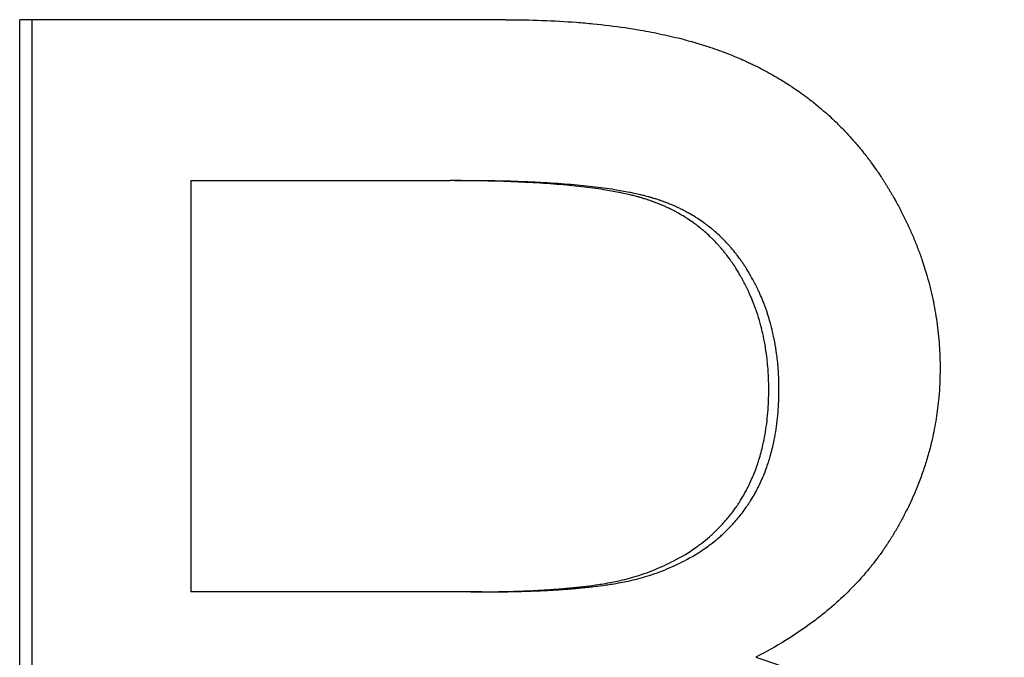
# Model space of a CAD drawing. Extents: x -3.5 to 3.5, y -0.04 to 7.11.
# Tile 3 of 9: x -1.14 to -0.88, y 4.32 to 4.49. Entities that reach past the tile are written whole.
import ezdxf

# ---------------------------------------------------------------- set-up
doc = ezdxf.new("R2010")
doc.units = 0
doc.header["$MEASUREMENT"] = 0
doc.layers.get('0').update_dxf_attribs({"linetype": 'CONTINUOUS'})

msp = doc.modelspace()

# ---------------------------------------------------------------- linework, layer by layer
for p, q in [((-1.01539, 4.49236), (-1.14379, 4.49236)), ((-1.14379, 4.13236), (-1.14379, 4.49236)), ((-1.09857, 4.44983), (-1.09857, 4.34117)), ((-1.09857, 4.44983), (-1.03008, 4.44983)), ((-1.02714, 4.44983), (-1.03008, 4.44983)), ((-1.02457, 4.34117), (-1.09857, 4.34117)), ((-1.02165, 4.34117), (-1.02457, 4.34117))]:
    msp.add_line(p, q)
msp.add_open_spline([(-1.14053, 4.13236), (-1.14053, 4.25236), (-1.14053, 4.37236), (-1.14053, 4.49236)], degree=3)
for points, knots in [([(-1.01539, 4.49236), (-1.0121, 4.49236), (-1.0089, 4.49231), (-1.00578, 4.49219), (-1.00265, 4.49208), (-0.99961, 4.49191), (-0.99665, 4.49168), (-0.99516, 4.49156), (-0.9937, 4.49143), (-0.99226, 4.49129), (-0.98937, 4.49101), (-0.98657, 4.49066), (-0.98384, 4.49026), (-0.98248, 4.49006), (-0.98114, 4.48985), (-0.97982, 4.48962), (-0.97783, 4.48928), (-0.97589, 4.4889), (-0.974, 4.48849), (-0.97211, 4.48809), (-0.97026, 4.48765), (-0.96845, 4.48718), (-0.96785, 4.48702), (-0.96726, 4.48686), (-0.96666, 4.48669), (-0.96548, 4.48636), (-0.96432, 4.48602), (-0.96318, 4.48566), (-0.96261, 4.48549), (-0.96204, 4.4853), (-0.96148, 4.48512), (-0.96064, 4.48484), (-0.95981, 4.48455), (-0.95899, 4.48426), (-0.95817, 4.48396), (-0.95736, 4.48366), (-0.95657, 4.48335), (-0.9559, 4.48309), (-0.95525, 4.48283), (-0.9546, 4.48255), (-0.95447, 4.4825), (-0.95434, 4.48245), (-0.95421, 4.48239), (-0.95357, 4.48212), (-0.95293, 4.48184), (-0.9523, 4.48156), (-0.95218, 4.4815), (-0.95205, 4.48144), (-0.95193, 4.48139), (-0.95155, 4.48122), (-0.95118, 4.48104), (-0.9508, 4.48087), (-0.95043, 4.48069), (-0.95006, 4.48051), (-0.9497, 4.48033), (-0.94945, 4.48021), (-0.94921, 4.48009), (-0.94896, 4.47997), (-0.94848, 4.47973), (-0.94799, 4.47948), (-0.94751, 4.47923), (-0.94727, 4.4791), (-0.94703, 4.47897), (-0.94679, 4.47885), (-0.94608, 4.47846), (-0.94537, 4.47807), (-0.94467, 4.47767), (-0.9442, 4.47741), (-0.94374, 4.47714), (-0.94328, 4.47686), (-0.94236, 4.47631), (-0.94145, 4.47575), (-0.94056, 4.47517), (-0.94011, 4.47488), (-0.93967, 4.47459), (-0.93923, 4.47429), (-0.93791, 4.4734), (-0.93662, 4.47247), (-0.93536, 4.47152), (-0.93452, 4.47088), (-0.93369, 4.47022), (-0.93288, 4.46955), (-0.93166, 4.46855), (-0.93048, 4.46751), (-0.92932, 4.46643), (-0.92893, 4.46608), (-0.92855, 4.46572), (-0.92817, 4.46535), (-0.92741, 4.46462), (-0.92667, 4.46387), (-0.92594, 4.46311), (-0.92557, 4.46273), (-0.92521, 4.46235), (-0.92485, 4.46196), (-0.92413, 4.46118), (-0.92343, 4.46039), (-0.92274, 4.45959), (-0.92239, 4.45918), (-0.92205, 4.45878), (-0.92171, 4.45836), (-0.92104, 4.45754), (-0.92037, 4.45671), (-0.91972, 4.45585), (-0.9194, 4.45543), (-0.91908, 4.455), (-0.91876, 4.45456), (-0.91828, 4.45391), (-0.91781, 4.45325), (-0.91735, 4.45259), (-0.91719, 4.45236), (-0.91704, 4.45214), (-0.91689, 4.45192), (-0.91666, 4.45158), (-0.91643, 4.45124), (-0.91621, 4.4509), (-0.91614, 4.45079), (-0.91606, 4.45067), (-0.91599, 4.45056), (-0.91584, 4.45033), (-0.91569, 4.4501), (-0.91554, 4.44987), (-0.91547, 4.44976), (-0.91539, 4.44964), (-0.91532, 4.44953), (-0.91518, 4.44929), (-0.91503, 4.44906), (-0.91489, 4.44883), (-0.91481, 4.44871), (-0.91474, 4.4486), (-0.91467, 4.44848), (-0.91453, 4.44825), (-0.91438, 4.44801), (-0.91424, 4.44777), (-0.91417, 4.44766), (-0.9141, 4.44754), (-0.91403, 4.44742), (-0.91389, 4.44718), (-0.91375, 4.44695), (-0.91361, 4.44671), (-0.91354, 4.44659), (-0.91347, 4.44648), (-0.9134, 4.44636), (-0.91326, 4.44612), (-0.91313, 4.44588), (-0.91299, 4.44565), (-0.91292, 4.44553), (-0.91286, 4.44541), (-0.91279, 4.44529), (-0.91259, 4.44494), (-0.91239, 4.44458), (-0.91219, 4.44422), (-0.91206, 4.44399), (-0.91193, 4.44375), (-0.9118, 4.44351), (-0.91154, 4.44303), (-0.91129, 4.44256), (-0.91104, 4.44208), (-0.91092, 4.44184), (-0.9108, 4.4416), (-0.91067, 4.44136), (-0.91031, 4.44064), (-0.90995, 4.43992), (-0.9096, 4.4392), (-0.90937, 4.43872), (-0.90915, 4.43824), (-0.90892, 4.43776), (-0.90848, 4.43679), (-0.90805, 4.43583), (-0.90764, 4.43486), (-0.90744, 4.43437), (-0.90724, 4.43389), (-0.90704, 4.4334), (-0.90665, 4.43242), (-0.90628, 4.43145), (-0.90593, 4.43047), (-0.90575, 4.42998), (-0.90557, 4.42949), (-0.90541, 4.429), (-0.9049, 4.42752), (-0.90443, 4.42604), (-0.90401, 4.42455), (-0.90372, 4.42356), (-0.90345, 4.42257), (-0.90321, 4.42157), (-0.90271, 4.41957), (-0.90228, 4.41757), (-0.90193, 4.41555), (-0.90175, 4.41454), (-0.90159, 4.41352), (-0.90145, 4.41251), (-0.90116, 4.41047), (-0.90095, 4.40843), (-0.90081, 4.40637), (-0.90066, 4.40432), (-0.90059, 4.40225), (-0.90059, 4.40017)], [0, 0, 0, 0, 0.125, 0.125, 0.125, 0.25, 0.25, 0.25, 0.3125, 0.3125, 0.3125, 0.4375, 0.4375, 0.4375, 0.5, 0.5, 0.5, 0.59375, 0.59375, 0.59375, 0.6875, 0.6875, 0.6875, 0.71875, 0.71875, 0.71875, 0.78125, 0.78125, 0.78125, 0.8125, 0.8125, 0.8125, 0.859375, 0.859375, 0.859375, 0.90625, 0.90625, 0.90625, 0.945312, 0.945312, 0.945312, 0.953125, 0.953125, 0.953125, 0.992188, 0.992188, 0.992188, 1, 1, 1, 1.023438, 1.023438, 1.023438, 1.046875, 1.046875, 1.046875, 1.0625, 1.0625, 1.0625, 1.09375, 1.09375, 1.09375, 1.109375, 1.109375, 1.109375, 1.15625, 1.15625, 1.15625, 1.1875, 1.1875, 1.1875, 1.25, 1.25, 1.25, 1.28125, 1.28125, 1.28125, 1.375, 1.375, 1.375, 1.4375, 1.4375, 1.4375, 1.53125, 1.53125, 1.53125, 1.5625, 1.5625, 1.5625, 1.625, 1.625, 1.625, 1.65625, 1.65625, 1.65625, 1.71875, 1.71875, 1.71875, 1.75, 1.75, 1.75, 1.8125, 1.8125, 1.8125, 1.84375, 1.84375, 1.84375, 1.890625, 1.890625, 1.890625, 1.90625, 1.90625, 1.90625, 1.929688, 1.929688, 1.929688, 1.9375, 1.9375, 1.9375, 1.953125, 1.953125, 1.953125, 1.960938, 1.960938, 1.960938, 1.976562, 1.976562, 1.976562, 1.984375, 1.984375, 1.984375, 2, 2, 2, 2.007812, 2.007812, 2.007812, 2.023438, 2.023438, 2.023438, 2.03125, 2.03125, 2.03125, 2.046875, 2.046875, 2.046875, 2.054688, 2.054688, 2.054688, 2.078125, 2.078125, 2.078125, 2.09375, 2.09375, 2.09375, 2.125, 2.125, 2.125, 2.140625, 2.140625, 2.140625, 2.1875, 2.1875, 2.1875, 2.21875, 2.21875, 2.21875, 2.28125, 2.28125, 2.28125, 2.3125, 2.3125, 2.3125, 2.375, 2.375, 2.375, 2.40625, 2.40625, 2.40625, 2.5, 2.5, 2.5, 2.5625, 2.5625, 2.5625, 2.6875, 2.6875, 2.6875, 2.75, 2.75, 2.75, 2.875, 2.875, 2.875, 3, 3, 3, 3]), ([(-0.94585, 4.39468), (-0.94585, 4.39617), (-0.94589, 4.39763), (-0.94598, 4.39907), (-0.94607, 4.40051), (-0.9462, 4.40193), (-0.94637, 4.40333), (-0.94663, 4.40543), (-0.94699, 4.40747), (-0.94744, 4.40947), (-0.9476, 4.41014), (-0.94776, 4.4108), (-0.94793, 4.41145), (-0.94819, 4.41243), (-0.94848, 4.4134), (-0.94878, 4.41436), (-0.94889, 4.41468), (-0.94899, 4.415), (-0.9491, 4.41531), (-0.94943, 4.41626), (-0.94978, 4.4172), (-0.95015, 4.41812), (-0.9504, 4.41874), (-0.95066, 4.41935), (-0.95093, 4.41995), (-0.95106, 4.42025), (-0.9512, 4.42056), (-0.95134, 4.42085), (-0.95155, 4.4213), (-0.95177, 4.42175), (-0.952, 4.42219), (-0.95222, 4.42264), (-0.95245, 4.42308), (-0.95268, 4.42351), (-0.95276, 4.42366), (-0.95284, 4.4238), (-0.95292, 4.42395), (-0.95316, 4.42438), (-0.95341, 4.42482), (-0.95366, 4.42524), (-0.9537, 4.42532), (-0.95374, 4.42539), (-0.95378, 4.42546), (-0.954, 4.42581), (-0.95421, 4.42617), (-0.95443, 4.42652), (-0.95448, 4.42659), (-0.95452, 4.42666), (-0.95456, 4.42673), (-0.9547, 4.42694), (-0.95483, 4.42715), (-0.95496, 4.42735), (-0.95505, 4.42749), (-0.95515, 4.42763), (-0.95524, 4.42776), (-0.95528, 4.42783), (-0.95533, 4.4279), (-0.95537, 4.42797), (-0.95551, 4.42817), (-0.95565, 4.42837), (-0.95579, 4.42857), (-0.95588, 4.4287), (-0.95598, 4.42884), (-0.95607, 4.42897), (-0.95636, 4.42936), (-0.95664, 4.42975), (-0.95694, 4.43013), (-0.95713, 4.43039), (-0.95733, 4.43064), (-0.95753, 4.43089), (-0.95793, 4.43139), (-0.95834, 4.43188), (-0.95876, 4.43236), (-0.95897, 4.4326), (-0.95919, 4.43283), (-0.9594, 4.43306), (-0.95983, 4.43353), (-0.96027, 4.43399), (-0.96071, 4.43443), (-0.96093, 4.43465), (-0.96116, 4.43487), (-0.96139, 4.43509), (-0.96184, 4.43552), (-0.96231, 4.43594), (-0.96278, 4.43635), (-0.96302, 4.43656), (-0.96326, 4.43676), (-0.9635, 4.43696), (-0.96398, 4.43736), (-0.96447, 4.43775), (-0.96497, 4.43813), (-0.96523, 4.43832), (-0.96548, 4.4385), (-0.96573, 4.43869), (-0.96624, 4.43905), (-0.96676, 4.43941), (-0.96729, 4.43975), (-0.96755, 4.43992), (-0.96782, 4.44009), (-0.96809, 4.44026), (-0.96863, 4.44059), (-0.96917, 4.44092), (-0.96973, 4.44123), (-0.97001, 4.44138), (-0.97029, 4.44154), (-0.97057, 4.44169), (-0.97099, 4.44191), (-0.97142, 4.44213), (-0.97185, 4.44234), (-0.972, 4.44241), (-0.97214, 4.44248), (-0.97229, 4.44255), (-0.97258, 4.44269), (-0.97287, 4.44283), (-0.97317, 4.44296), (-0.97332, 4.44303), (-0.97346, 4.44309), (-0.97361, 4.44316), (-0.97391, 4.44329), (-0.97421, 4.44342), (-0.97451, 4.44354), (-0.97467, 4.44361), (-0.97482, 4.44367), (-0.97497, 4.44373), (-0.9752, 4.44382), (-0.97543, 4.44391), (-0.97566, 4.444), (-0.97574, 4.44403), (-0.97581, 4.44406), (-0.97589, 4.44409), (-0.97605, 4.44415), (-0.9762, 4.4442), (-0.97636, 4.44426), (-0.97643, 4.44429), (-0.97651, 4.44432), (-0.97659, 4.44435), (-0.97675, 4.4444), (-0.9769, 4.44446), (-0.97706, 4.44451), (-0.97714, 4.44454), (-0.97722, 4.44457), (-0.9773, 4.4446), (-0.97746, 4.44465), (-0.97761, 4.4447), (-0.97777, 4.44476), (-0.97785, 4.44478), (-0.97793, 4.44481), (-0.97801, 4.44484), (-0.97817, 4.44489), (-0.97834, 4.44494), (-0.9785, 4.44499), (-0.97858, 4.44502), (-0.97867, 4.44504), (-0.97875, 4.44507), (-0.97892, 4.44512), (-0.97908, 4.44517), (-0.97925, 4.44522), (-0.97934, 4.44525), (-0.97942, 4.44527), (-0.97951, 4.4453), (-0.97977, 4.44537), (-0.98003, 4.44545), (-0.98029, 4.44552), (-0.98047, 4.44557), (-0.98065, 4.44562), (-0.98083, 4.44566), (-0.98119, 4.44576), (-0.98156, 4.44585), (-0.98193, 4.44595), (-0.98212, 4.44599), (-0.98231, 4.44604), (-0.9825, 4.44608), (-0.98308, 4.44622), (-0.98367, 4.44635), (-0.98427, 4.44648), (-0.98467, 4.44657), (-0.98509, 4.44665), (-0.9855, 4.44673), (-0.98676, 4.44698), (-0.98807, 4.44721), (-0.98945, 4.44743), (-0.99037, 4.44758), (-0.99132, 4.44772), (-0.9923, 4.44785), (-0.99425, 4.44811), (-0.99632, 4.44835), (-0.9985, 4.44856), (-0.99959, 4.44867), (-1.00071, 4.44877), (-1.00186, 4.44886), (-1.00415, 4.44905), (-1.00656, 4.4492), (-1.00908, 4.44934), (-1.01034, 4.4494), (-1.01163, 4.44946), (-1.01294, 4.44952), (-1.01557, 4.44962), (-1.01832, 4.4497), (-1.02117, 4.44975), (-1.02403, 4.44981), (-1.027, 4.44983), (-1.03008, 4.44983)], [0, 0, 0, 0, 0.125, 0.125, 0.125, 0.25, 0.25, 0.25, 0.4375, 0.4375, 0.4375, 0.5, 0.5, 0.5, 0.59375, 0.59375, 0.59375, 0.625, 0.625, 0.625, 0.71875, 0.71875, 0.71875, 0.78125, 0.78125, 0.78125, 0.8125, 0.8125, 0.8125, 0.859375, 0.859375, 0.859375, 0.90625, 0.90625, 0.90625, 0.921875, 0.921875, 0.921875, 0.96875, 0.96875, 0.96875, 0.976562, 0.976562, 0.976562, 1.015625, 1.015625, 1.015625, 1.023438, 1.023438, 1.023438, 1.046875, 1.046875, 1.046875, 1.0625, 1.0625, 1.0625, 1.070312, 1.070312, 1.070312, 1.09375, 1.09375, 1.09375, 1.109375, 1.109375, 1.109375, 1.15625, 1.15625, 1.15625, 1.1875, 1.1875, 1.1875, 1.25, 1.25, 1.25, 1.28125, 1.28125, 1.28125, 1.34375, 1.34375, 1.34375, 1.375, 1.375, 1.375, 1.4375, 1.4375, 1.4375, 1.46875, 1.46875, 1.46875, 1.53125, 1.53125, 1.53125, 1.5625, 1.5625, 1.5625, 1.625, 1.625, 1.625, 1.65625, 1.65625, 1.65625, 1.71875, 1.71875, 1.71875, 1.75, 1.75, 1.75, 1.796875, 1.796875, 1.796875, 1.8125, 1.8125, 1.8125, 1.84375, 1.84375, 1.84375, 1.859375, 1.859375, 1.859375, 1.890625, 1.890625, 1.890625, 1.90625, 1.90625, 1.90625, 1.929688, 1.929688, 1.929688, 1.9375, 1.9375, 1.9375, 1.953125, 1.953125, 1.953125, 1.960938, 1.960938, 1.960938, 1.976562, 1.976562, 1.976562, 1.984375, 1.984375, 1.984375, 2, 2, 2, 2.007812, 2.007812, 2.007812, 2.023438, 2.023438, 2.023438, 2.03125, 2.03125, 2.03125, 2.046875, 2.046875, 2.046875, 2.054688, 2.054688, 2.054688, 2.078125, 2.078125, 2.078125, 2.09375, 2.09375, 2.09375, 2.125, 2.125, 2.125, 2.140625, 2.140625, 2.140625, 2.1875, 2.1875, 2.1875, 2.21875, 2.21875, 2.21875, 2.3125, 2.3125, 2.3125, 2.375, 2.375, 2.375, 2.5, 2.5, 2.5, 2.5625, 2.5625, 2.5625, 2.6875, 2.6875, 2.6875, 2.75, 2.75, 2.75, 2.875, 2.875, 2.875, 3, 3, 3, 3]), ([(-0.94315, 4.39468), (-0.94315, 4.39617), (-0.94319, 4.39763), (-0.94328, 4.39907), (-0.94336, 4.40051), (-0.94349, 4.40193), (-0.94367, 4.40333), (-0.94393, 4.40543), (-0.94428, 4.40747), (-0.94474, 4.40947), (-0.94489, 4.41014), (-0.94505, 4.4108), (-0.94522, 4.41145), (-0.94548, 4.41243), (-0.94577, 4.4134), (-0.94607, 4.41436), (-0.94618, 4.41468), (-0.94628, 4.415), (-0.94639, 4.41531), (-0.94671, 4.41626), (-0.94706, 4.4172), (-0.94743, 4.41812), (-0.94768, 4.41874), (-0.94794, 4.41935), (-0.94821, 4.41995), (-0.94835, 4.42025), (-0.94848, 4.42056), (-0.94862, 4.42085), (-0.94884, 4.4213), (-0.94905, 4.42175), (-0.94928, 4.42219), (-0.9495, 4.42264), (-0.94973, 4.42308), (-0.94996, 4.42351), (-0.95004, 4.42366), (-0.95012, 4.4238), (-0.9502, 4.42395), (-0.95044, 4.42438), (-0.95068, 4.42482), (-0.95093, 4.42524), (-0.95098, 4.42532), (-0.95102, 4.42539), (-0.95106, 4.42546), (-0.95127, 4.42581), (-0.95149, 4.42617), (-0.9517, 4.42652), (-0.95175, 4.42659), (-0.95179, 4.42666), (-0.95184, 4.42673), (-0.95197, 4.42694), (-0.9521, 4.42715), (-0.95224, 4.42735), (-0.95233, 4.42749), (-0.95242, 4.42763), (-0.95251, 4.42776), (-0.95255, 4.42783), (-0.9526, 4.4279), (-0.95264, 4.42797), (-0.95278, 4.42817), (-0.95292, 4.42837), (-0.95306, 4.42857), (-0.95315, 4.4287), (-0.95325, 4.42884), (-0.95334, 4.42897), (-0.95362, 4.42936), (-0.95391, 4.42975), (-0.9542, 4.43013), (-0.9544, 4.43039), (-0.9546, 4.43064), (-0.9548, 4.43089), (-0.9552, 4.43139), (-0.95561, 4.43188), (-0.95602, 4.43236), (-0.95623, 4.4326), (-0.95644, 4.43283), (-0.95666, 4.43306), (-0.95709, 4.43353), (-0.95752, 4.43399), (-0.95797, 4.43443), (-0.95819, 4.43465), (-0.95841, 4.43487), (-0.95864, 4.43509), (-0.9591, 4.43552), (-0.95956, 4.43594), (-0.96003, 4.43635), (-0.96027, 4.43656), (-0.96051, 4.43676), (-0.96075, 4.43696), (-0.96123, 4.43736), (-0.96172, 4.43775), (-0.96222, 4.43813), (-0.96247, 4.43832), (-0.96272, 4.4385), (-0.96297, 4.43869), (-0.96348, 4.43905), (-0.964, 4.43941), (-0.96453, 4.43975), (-0.96479, 4.43992), (-0.96506, 4.44009), (-0.96532, 4.44026), (-0.96586, 4.44059), (-0.9664, 4.44092), (-0.96696, 4.44123), (-0.96723, 4.44138), (-0.96751, 4.44154), (-0.96779, 4.44169), (-0.96822, 4.44191), (-0.96864, 4.44213), (-0.96908, 4.44234), (-0.96922, 4.44241), (-0.96936, 4.44248), (-0.96951, 4.44255), (-0.9698, 4.44269), (-0.97009, 4.44283), (-0.97039, 4.44296), (-0.97053, 4.44303), (-0.97068, 4.44309), (-0.97083, 4.44316), (-0.97113, 4.44329), (-0.97143, 4.44342), (-0.97173, 4.44354), (-0.97188, 4.44361), (-0.97203, 4.44367), (-0.97218, 4.44373), (-0.97241, 4.44382), (-0.97264, 4.44391), (-0.97287, 4.444), (-0.97295, 4.44403), (-0.97303, 4.44406), (-0.9731, 4.44409), (-0.97326, 4.44415), (-0.97341, 4.4442), (-0.97357, 4.44426), (-0.97364, 4.44429), (-0.97372, 4.44432), (-0.9738, 4.44435), (-0.97396, 4.4444), (-0.97411, 4.44446), (-0.97427, 4.44451), (-0.97435, 4.44454), (-0.97443, 4.44457), (-0.97451, 4.4446), (-0.97466, 4.44465), (-0.97482, 4.4447), (-0.97498, 4.44476), (-0.97506, 4.44478), (-0.97514, 4.44481), (-0.97522, 4.44484), (-0.97538, 4.44489), (-0.97554, 4.44494), (-0.97571, 4.44499), (-0.97579, 4.44502), (-0.97587, 4.44504), (-0.97595, 4.44507), (-0.97612, 4.44512), (-0.97629, 4.44517), (-0.97646, 4.44522), (-0.97654, 4.44525), (-0.97663, 4.44527), (-0.97671, 4.4453), (-0.97697, 4.44537), (-0.97723, 4.44545), (-0.97749, 4.44552), (-0.97767, 4.44557), (-0.97785, 4.44562), (-0.97803, 4.44566), (-0.97839, 4.44576), (-0.97876, 4.44585), (-0.97913, 4.44595), (-0.97932, 4.44599), (-0.97951, 4.44604), (-0.9797, 4.44608), (-0.98027, 4.44622), (-0.98086, 4.44635), (-0.98146, 4.44648), (-0.98186, 4.44657), (-0.98227, 4.44665), (-0.98269, 4.44673), (-0.98394, 4.44698), (-0.98525, 4.44721), (-0.98663, 4.44743), (-0.98754, 4.44758), (-0.98849, 4.44772), (-0.98947, 4.44785), (-0.99141, 4.44811), (-0.99348, 4.44835), (-0.99565, 4.44856), (-0.99674, 4.44867), (-0.99785, 4.44877), (-0.999, 4.44886), (-1.00128, 4.44905), (-1.00368, 4.4492), (-1.00619, 4.44934), (-1.00745, 4.4494), (-1.00873, 4.44946), (-1.01005, 4.44952), (-1.01267, 4.44962), (-1.01541, 4.4497), (-1.01826, 4.44975), (-1.02111, 4.44981), (-1.02407, 4.44983), (-1.02714, 4.44983)], [0, 0, 0, 0, 0.125, 0.125, 0.125, 0.25, 0.25, 0.25, 0.4375, 0.4375, 0.4375, 0.5, 0.5, 0.5, 0.59375, 0.59375, 0.59375, 0.625, 0.625, 0.625, 0.71875, 0.71875, 0.71875, 0.78125, 0.78125, 0.78125, 0.8125, 0.8125, 0.8125, 0.859375, 0.859375, 0.859375, 0.90625, 0.90625, 0.90625, 0.921875, 0.921875, 0.921875, 0.96875, 0.96875, 0.96875, 0.976562, 0.976562, 0.976562, 1.015625, 1.015625, 1.015625, 1.023438, 1.023438, 1.023438, 1.046875, 1.046875, 1.046875, 1.0625, 1.0625, 1.0625, 1.070312, 1.070312, 1.070312, 1.09375, 1.09375, 1.09375, 1.109375, 1.109375, 1.109375, 1.15625, 1.15625, 1.15625, 1.1875, 1.1875, 1.1875, 1.25, 1.25, 1.25, 1.28125, 1.28125, 1.28125, 1.34375, 1.34375, 1.34375, 1.375, 1.375, 1.375, 1.4375, 1.4375, 1.4375, 1.46875, 1.46875, 1.46875, 1.53125, 1.53125, 1.53125, 1.5625, 1.5625, 1.5625, 1.625, 1.625, 1.625, 1.65625, 1.65625, 1.65625, 1.71875, 1.71875, 1.71875, 1.75, 1.75, 1.75, 1.796875, 1.796875, 1.796875, 1.8125, 1.8125, 1.8125, 1.84375, 1.84375, 1.84375, 1.859375, 1.859375, 1.859375, 1.890625, 1.890625, 1.890625, 1.90625, 1.90625, 1.90625, 1.929688, 1.929688, 1.929688, 1.9375, 1.9375, 1.9375, 1.953125, 1.953125, 1.953125, 1.960938, 1.960938, 1.960938, 1.976562, 1.976562, 1.976562, 1.984375, 1.984375, 1.984375, 2, 2, 2, 2.007812, 2.007812, 2.007812, 2.023438, 2.023438, 2.023438, 2.03125, 2.03125, 2.03125, 2.046875, 2.046875, 2.046875, 2.054688, 2.054688, 2.054688, 2.078125, 2.078125, 2.078125, 2.09375, 2.09375, 2.09375, 2.125, 2.125, 2.125, 2.140625, 2.140625, 2.140625, 2.1875, 2.1875, 2.1875, 2.21875, 2.21875, 2.21875, 2.3125, 2.3125, 2.3125, 2.375, 2.375, 2.375, 2.5, 2.5, 2.5, 2.5625, 2.5625, 2.5625, 2.6875, 2.6875, 2.6875, 2.75, 2.75, 2.75, 2.875, 2.875, 2.875, 3, 3, 3, 3]), ([(-0.90059, 4.40017), (-0.90059, 4.39761), (-0.9007, 4.39507), (-0.90093, 4.39256), (-0.90109, 4.39068), (-0.90133, 4.38881), (-0.90162, 4.38696), (-0.90191, 4.3851), (-0.90227, 4.38326), (-0.90269, 4.38144), (-0.90283, 4.38083), (-0.90297, 4.38022), (-0.90313, 4.37962), (-0.90343, 4.37841), (-0.90377, 4.3772), (-0.90413, 4.376), (-0.90431, 4.3754), (-0.9045, 4.37481), (-0.9047, 4.37421), (-0.90509, 4.37302), (-0.90551, 4.37183), (-0.90595, 4.37066), (-0.90618, 4.37007), (-0.90641, 4.36948), (-0.90664, 4.36889), (-0.907, 4.36801), (-0.90737, 4.36714), (-0.90776, 4.36626), (-0.90815, 4.36539), (-0.90855, 4.36452), (-0.90897, 4.36366), (-0.90932, 4.36294), (-0.90968, 4.36222), (-0.91005, 4.3615), (-0.91012, 4.36136), (-0.9102, 4.36122), (-0.91027, 4.36107), (-0.9105, 4.36065), (-0.91072, 4.36022), (-0.91096, 4.35979), (-0.91107, 4.35958), (-0.91119, 4.35936), (-0.91131, 4.35915), (-0.91155, 4.35872), (-0.91179, 4.3583), (-0.91203, 4.35787), (-0.91215, 4.35766), (-0.91228, 4.35745), (-0.9124, 4.35724), (-0.91253, 4.35703), (-0.91265, 4.35681), (-0.91278, 4.3566), (-0.91282, 4.35653), (-0.91286, 4.35646), (-0.9129, 4.35639), (-0.91303, 4.35618), (-0.91316, 4.35597), (-0.91329, 4.35576), (-0.91337, 4.35562), (-0.91346, 4.35548), (-0.91355, 4.35534), (-0.91359, 4.35527), (-0.91363, 4.3552), (-0.91368, 4.35514), (-0.91376, 4.355), (-0.91385, 4.35486), (-0.91394, 4.35472), (-0.91398, 4.35465), (-0.91403, 4.35458), (-0.91407, 4.35451), (-0.91421, 4.35431), (-0.91434, 4.3541), (-0.91448, 4.35389), (-0.91457, 4.35376), (-0.91466, 4.35362), (-0.91475, 4.35348), (-0.91493, 4.35321), (-0.91511, 4.35294), (-0.9153, 4.35267), (-0.91539, 4.35253), (-0.91548, 4.3524), (-0.91558, 4.35226), (-0.91586, 4.35186), (-0.91614, 4.35145), (-0.91643, 4.35106), (-0.91663, 4.35079), (-0.91682, 4.35052), (-0.91702, 4.35026), (-0.91741, 4.34973), (-0.91781, 4.34921), (-0.91822, 4.34869), (-0.91842, 4.34843), (-0.91863, 4.34817), (-0.91883, 4.34791), (-0.91946, 4.34714), (-0.92009, 4.34638), (-0.92075, 4.34562), (-0.92119, 4.34512), (-0.92163, 4.34462), (-0.92208, 4.34413), (-0.92298, 4.34315), (-0.92391, 4.34218), (-0.92487, 4.34123), (-0.92535, 4.34075), (-0.92584, 4.34028), (-0.92633, 4.33982), (-0.92782, 4.33842), (-0.92937, 4.33706), (-0.93098, 4.33574), (-0.93206, 4.33486), (-0.93316, 4.334), (-0.93429, 4.33316), (-0.93656, 4.33147), (-0.93894, 4.32985), (-0.94144, 4.32831), (-0.94394, 4.32676), (-0.94656, 4.32529), (-0.94928, 4.32389)], [0, 0, 0, 0, 0.166667, 0.166667, 0.166667, 0.291667, 0.291667, 0.291667, 0.416667, 0.416667, 0.416667, 0.458333, 0.458333, 0.458333, 0.541667, 0.541667, 0.541667, 0.583333, 0.583333, 0.583333, 0.666667, 0.666667, 0.666667, 0.708333, 0.708333, 0.708333, 0.770833, 0.770833, 0.770833, 0.833333, 0.833333, 0.833333, 0.885417, 0.885417, 0.885417, 0.895833, 0.895833, 0.895833, 0.927083, 0.927083, 0.927083, 0.942708, 0.942708, 0.942708, 0.973958, 0.973958, 0.973958, 0.989583, 0.989583, 0.989583, 1.005208, 1.005208, 1.005208, 1.010417, 1.010417, 1.010417, 1.026042, 1.026042, 1.026042, 1.036458, 1.036458, 1.036458, 1.041667, 1.041667, 1.041667, 1.052083, 1.052083, 1.052083, 1.057292, 1.057292, 1.057292, 1.072917, 1.072917, 1.072917, 1.083333, 1.083333, 1.083333, 1.104167, 1.104167, 1.104167, 1.114583, 1.114583, 1.114583, 1.145833, 1.145833, 1.145833, 1.166667, 1.166667, 1.166667, 1.208333, 1.208333, 1.208333, 1.229167, 1.229167, 1.229167, 1.291667, 1.291667, 1.291667, 1.333333, 1.333333, 1.333333, 1.416667, 1.416667, 1.416667, 1.458333, 1.458333, 1.458333, 1.583333, 1.583333, 1.583333, 1.666667, 1.666667, 1.666667, 1.833333, 1.833333, 1.833333, 2, 2, 2, 2]), ([(-0.98093, 4.34529), (-0.979, 4.3459), (-0.97715, 4.34657), (-0.97538, 4.34731), (-0.9736, 4.34805), (-0.97191, 4.34886), (-0.97029, 4.34973), (-0.96827, 4.35081), (-0.96638, 4.352), (-0.9646, 4.35329), (-0.96425, 4.35355), (-0.9639, 4.35381), (-0.96355, 4.35407), (-0.96286, 4.3546), (-0.96219, 4.35515), (-0.96154, 4.35572), (-0.96122, 4.356), (-0.9609, 4.35628), (-0.96058, 4.35657), (-0.95995, 4.35715), (-0.95934, 4.35775), (-0.95875, 4.35836), (-0.95846, 4.35867), (-0.95817, 4.35898), (-0.95788, 4.35929), (-0.95746, 4.35977), (-0.95704, 4.36025), (-0.95663, 4.36074), (-0.95629, 4.36115), (-0.95596, 4.36156), (-0.95564, 4.36198), (-0.95525, 4.36249), (-0.95488, 4.363), (-0.95451, 4.36352), (-0.95445, 4.36361), (-0.95439, 4.3637), (-0.95433, 4.36379), (-0.95415, 4.36405), (-0.95397, 4.36431), (-0.9538, 4.36458), (-0.95363, 4.36485), (-0.95345, 4.36512), (-0.95328, 4.36539), (-0.95317, 4.36557), (-0.95306, 4.36575), (-0.95295, 4.36593), (-0.95262, 4.36648), (-0.9523, 4.36704), (-0.952, 4.3676), (-0.95179, 4.36798), (-0.95159, 4.36836), (-0.9514, 4.36874), (-0.95101, 4.36951), (-0.95064, 4.3703), (-0.95029, 4.37109), (-0.95012, 4.37149), (-0.94995, 4.3719), (-0.94978, 4.3723), (-0.94946, 4.37311), (-0.94915, 4.37394), (-0.94886, 4.37479), (-0.94872, 4.37521), (-0.94858, 4.37563), (-0.94845, 4.37606), (-0.94805, 4.37735), (-0.94769, 4.37867), (-0.94739, 4.38002), (-0.94718, 4.38092), (-0.947, 4.38184), (-0.94683, 4.38277), (-0.94651, 4.38464), (-0.94626, 4.38656), (-0.9461, 4.38855), (-0.94593, 4.39053), (-0.94585, 4.39258), (-0.94585, 4.39468)], [0, 0, 0, 0, 0.166667, 0.166667, 0.166667, 0.333333, 0.333333, 0.333333, 0.541667, 0.541667, 0.541667, 0.583333, 0.583333, 0.583333, 0.666667, 0.666667, 0.666667, 0.708333, 0.708333, 0.708333, 0.791667, 0.791667, 0.791667, 0.833333, 0.833333, 0.833333, 0.895833, 0.895833, 0.895833, 0.947917, 0.947917, 0.947917, 1.010417, 1.010417, 1.010417, 1.020833, 1.020833, 1.020833, 1.052083, 1.052083, 1.052083, 1.083333, 1.083333, 1.083333, 1.104167, 1.104167, 1.104167, 1.166667, 1.166667, 1.166667, 1.208333, 1.208333, 1.208333, 1.291667, 1.291667, 1.291667, 1.333333, 1.333333, 1.333333, 1.416667, 1.416667, 1.416667, 1.458333, 1.458333, 1.458333, 1.583333, 1.583333, 1.583333, 1.666667, 1.666667, 1.666667, 1.833333, 1.833333, 1.833333, 2, 2, 2, 2]), ([(-0.97813, 4.34529), (-0.97621, 4.3459), (-0.97436, 4.34657), (-0.97259, 4.34731), (-0.97082, 4.34805), (-0.96913, 4.34886), (-0.96752, 4.34973), (-0.96551, 4.35081), (-0.96361, 4.352), (-0.96185, 4.35329), (-0.96149, 4.35355), (-0.96114, 4.35381), (-0.9608, 4.35407), (-0.96011, 4.3546), (-0.95945, 4.35515), (-0.9588, 4.35572), (-0.95847, 4.356), (-0.95815, 4.35628), (-0.95784, 4.35657), (-0.95721, 4.35715), (-0.9566, 4.35775), (-0.95601, 4.35836), (-0.95572, 4.35867), (-0.95543, 4.35898), (-0.95515, 4.35929), (-0.95472, 4.35977), (-0.9543, 4.36025), (-0.9539, 4.36074), (-0.95356, 4.36115), (-0.95323, 4.36156), (-0.95291, 4.36198), (-0.95253, 4.36249), (-0.95215, 4.363), (-0.95179, 4.36352), (-0.95173, 4.36361), (-0.95167, 4.3637), (-0.95161, 4.36379), (-0.95143, 4.36405), (-0.95125, 4.36431), (-0.95108, 4.36458), (-0.9509, 4.36485), (-0.95073, 4.36512), (-0.95056, 4.36539), (-0.95045, 4.36557), (-0.95034, 4.36575), (-0.95023, 4.36593), (-0.9499, 4.36648), (-0.94958, 4.36704), (-0.94928, 4.3676), (-0.94907, 4.36798), (-0.94887, 4.36836), (-0.94868, 4.36874), (-0.94829, 4.36951), (-0.94792, 4.3703), (-0.94758, 4.37109), (-0.9474, 4.37149), (-0.94723, 4.3719), (-0.94707, 4.3723), (-0.94674, 4.37311), (-0.94644, 4.37394), (-0.94615, 4.37479), (-0.94601, 4.37521), (-0.94587, 4.37563), (-0.94574, 4.37606), (-0.94534, 4.37735), (-0.94499, 4.37867), (-0.94468, 4.38002), (-0.94448, 4.38092), (-0.94429, 4.38184), (-0.94413, 4.38277), (-0.9438, 4.38464), (-0.94356, 4.38656), (-0.94339, 4.38855), (-0.94323, 4.39053), (-0.94315, 4.39258), (-0.94315, 4.39468)], [0, 0, 0, 0, 0.166667, 0.166667, 0.166667, 0.333333, 0.333333, 0.333333, 0.541667, 0.541667, 0.541667, 0.583333, 0.583333, 0.583333, 0.666667, 0.666667, 0.666667, 0.708333, 0.708333, 0.708333, 0.791667, 0.791667, 0.791667, 0.833333, 0.833333, 0.833333, 0.895833, 0.895833, 0.895833, 0.947917, 0.947917, 0.947917, 1.010417, 1.010417, 1.010417, 1.020833, 1.020833, 1.020833, 1.052083, 1.052083, 1.052083, 1.083333, 1.083333, 1.083333, 1.104167, 1.104167, 1.104167, 1.166667, 1.166667, 1.166667, 1.208333, 1.208333, 1.208333, 1.291667, 1.291667, 1.291667, 1.333333, 1.333333, 1.333333, 1.416667, 1.416667, 1.416667, 1.458333, 1.458333, 1.458333, 1.583333, 1.583333, 1.583333, 1.666667, 1.666667, 1.666667, 1.833333, 1.833333, 1.833333, 2, 2, 2, 2]), ([(-1.02457, 4.34117), (-1.02288, 4.34117), (-1.02123, 4.34118), (-1.01962, 4.3412), (-1.01801, 4.34122), (-1.01644, 4.34125), (-1.01491, 4.34129), (-1.01261, 4.34135), (-1.0104, 4.34142), (-1.00828, 4.34152), (-1.00757, 4.34156), (-1.00688, 4.34159), (-1.00619, 4.34163), (-1.00482, 4.34171), (-1.00349, 4.34179), (-1.00219, 4.34189), (-1.00155, 4.34194), (-1.00091, 4.34199), (-1.00029, 4.34204), (-0.99903, 4.34214), (-0.99782, 4.34226), (-0.99665, 4.34238), (-0.99606, 4.34244), (-0.99549, 4.34251), (-0.99492, 4.34257), (-0.99379, 4.34271), (-0.99269, 4.34285), (-0.99164, 4.343), (-0.99111, 4.34308), (-0.9906, 4.34316), (-0.99009, 4.34324), (-0.98857, 4.34348), (-0.98714, 4.34375), (-0.98581, 4.34403), (-0.98402, 4.34441), (-0.9824, 4.34483), (-0.98093, 4.34529)], [0, 0, 0, 0, 0.083333, 0.083333, 0.083333, 0.166667, 0.166667, 0.166667, 0.291667, 0.291667, 0.291667, 0.333333, 0.333333, 0.333333, 0.416667, 0.416667, 0.416667, 0.458333, 0.458333, 0.458333, 0.541667, 0.541667, 0.541667, 0.583333, 0.583333, 0.583333, 0.666667, 0.666667, 0.666667, 0.708333, 0.708333, 0.708333, 0.833333, 0.833333, 0.833333, 1, 1, 1, 1]), ([(-1.02165, 4.34117), (-1.01996, 4.34117), (-1.01831, 4.34118), (-1.01671, 4.3412), (-1.0151, 4.34122), (-1.01353, 4.34125), (-1.01201, 4.34129), (-1.00971, 4.34135), (-1.00751, 4.34142), (-1.0054, 4.34152), (-1.0047, 4.34156), (-1.004, 4.34159), (-1.00332, 4.34163), (-1.00195, 4.34171), (-1.00062, 4.34179), (-0.99933, 4.34189), (-0.99869, 4.34194), (-0.99805, 4.34199), (-0.99743, 4.34204), (-0.99618, 4.34214), (-0.99497, 4.34226), (-0.9938, 4.34238), (-0.99322, 4.34244), (-0.99264, 4.34251), (-0.99208, 4.34257), (-0.99095, 4.34271), (-0.98986, 4.34285), (-0.98881, 4.343), (-0.98828, 4.34308), (-0.98777, 4.34316), (-0.98726, 4.34324), (-0.98575, 4.34348), (-0.98432, 4.34375), (-0.98299, 4.34403), (-0.98121, 4.34441), (-0.97959, 4.34483), (-0.97813, 4.34529)], [0, 0, 0, 0, 0.083333, 0.083333, 0.083333, 0.166667, 0.166667, 0.166667, 0.291667, 0.291667, 0.291667, 0.333333, 0.333333, 0.333333, 0.416667, 0.416667, 0.416667, 0.458333, 0.458333, 0.458333, 0.541667, 0.541667, 0.541667, 0.583333, 0.583333, 0.583333, 0.666667, 0.666667, 0.666667, 0.708333, 0.708333, 0.708333, 0.833333, 0.833333, 0.833333, 1, 1, 1, 1]), ([(-0.94928, 4.32389), (-0.94576, 4.32282), (-0.94238, 4.32163), (-0.93913, 4.32031), (-0.93669, 4.31933), (-0.93433, 4.31827), (-0.93204, 4.31714), (-0.92976, 4.31601), (-0.92755, 4.31482), (-0.92542, 4.31355), (-0.92471, 4.31313), (-0.92401, 4.3127), (-0.92331, 4.31226), (-0.92192, 4.31138), (-0.92057, 4.31048), (-0.91925, 4.30954), (-0.91859, 4.30907), (-0.91794, 4.30859), (-0.9173, 4.30811), (-0.91602, 4.30714), (-0.91476, 4.30614), (-0.91355, 4.30511), (-0.91294, 4.30459), (-0.91234, 4.30407), (-0.91175, 4.30354), (-0.91086, 4.30274), (-0.91, 4.30192), (-0.90915, 4.30109), (-0.90886, 4.30082), (-0.90858, 4.30054), (-0.90831, 4.30025), (-0.90747, 4.29941), (-0.90665, 4.29855), (-0.90586, 4.29767), (-0.90533, 4.29709), (-0.9048, 4.29649), (-0.90429, 4.29589), (-0.90403, 4.29559), (-0.90378, 4.29529), (-0.90352, 4.29498), (-0.90314, 4.29453), (-0.90277, 4.29406), (-0.9024, 4.2936), (-0.90209, 4.29321), (-0.90179, 4.29282), (-0.90149, 4.29243), (-0.90131, 4.29219), (-0.90113, 4.29195), (-0.90095, 4.29171), (-0.90059, 4.29124), (-0.90024, 4.29075), (-0.89989, 4.29027), (-0.89966, 4.28995), (-0.89943, 4.28962), (-0.89921, 4.2893), (-0.89909, 4.28914), (-0.89898, 4.28897), (-0.89887, 4.28881), (-0.89854, 4.28832), (-0.89821, 4.28783), (-0.89788, 4.28733), (-0.89767, 4.287), (-0.89745, 4.28667), (-0.89724, 4.28634), (-0.89682, 4.28568), (-0.89641, 4.28501), (-0.896, 4.28433), (-0.8958, 4.28399), (-0.8956, 4.28366), (-0.89541, 4.28332), (-0.89501, 4.28264), (-0.89463, 4.28195), (-0.89426, 4.28126), (-0.89407, 4.28092), (-0.89389, 4.28057), (-0.8937, 4.28022), (-0.89316, 4.27918), (-0.89264, 4.27813), (-0.89213, 4.27707), (-0.8918, 4.27636), (-0.89148, 4.27564), (-0.89116, 4.27492), (-0.89053, 4.27349), (-0.88994, 4.27203), (-0.88939, 4.27055), (-0.88912, 4.26981), (-0.88885, 4.26907), (-0.8886, 4.26832), (-0.88808, 4.26682), (-0.88761, 4.26531), (-0.88718, 4.26377), (-0.88696, 4.263), (-0.88676, 4.26223), (-0.88656, 4.26145), (-0.88617, 4.25989), (-0.88581, 4.25832), (-0.8855, 4.25672), (-0.88534, 4.25592), (-0.88519, 4.25512), (-0.88506, 4.25431), (-0.88464, 4.25189), (-0.88432, 4.24942), (-0.88408, 4.24691), (-0.88377, 4.24356), (-0.88361, 4.24014), (-0.88361, 4.23663)], [0, 0, 0, 0, 0.166667, 0.166667, 0.166667, 0.291667, 0.291667, 0.291667, 0.416667, 0.416667, 0.416667, 0.458333, 0.458333, 0.458333, 0.541667, 0.541667, 0.541667, 0.583333, 0.583333, 0.583333, 0.666667, 0.666667, 0.666667, 0.708333, 0.708333, 0.708333, 0.770833, 0.770833, 0.770833, 0.791667, 0.791667, 0.791667, 0.854167, 0.854167, 0.854167, 0.895833, 0.895833, 0.895833, 0.916667, 0.916667, 0.916667, 0.947917, 0.947917, 0.947917, 0.973958, 0.973958, 0.973958, 0.989583, 0.989583, 0.989583, 1.020833, 1.020833, 1.020833, 1.041667, 1.041667, 1.041667, 1.052083, 1.052083, 1.052083, 1.083333, 1.083333, 1.083333, 1.104167, 1.104167, 1.104167, 1.145833, 1.145833, 1.145833, 1.166667, 1.166667, 1.166667, 1.208333, 1.208333, 1.208333, 1.229167, 1.229167, 1.229167, 1.291667, 1.291667, 1.291667, 1.333333, 1.333333, 1.333333, 1.416667, 1.416667, 1.416667, 1.458333, 1.458333, 1.458333, 1.541667, 1.541667, 1.541667, 1.583333, 1.583333, 1.583333, 1.666667, 1.666667, 1.666667, 1.708333, 1.708333, 1.708333, 1.833333, 1.833333, 1.833333, 2, 2, 2, 2])]:
    msp.add_open_spline(points, degree=3, knots=knots)

doc.saveas('drawing.dxf')
